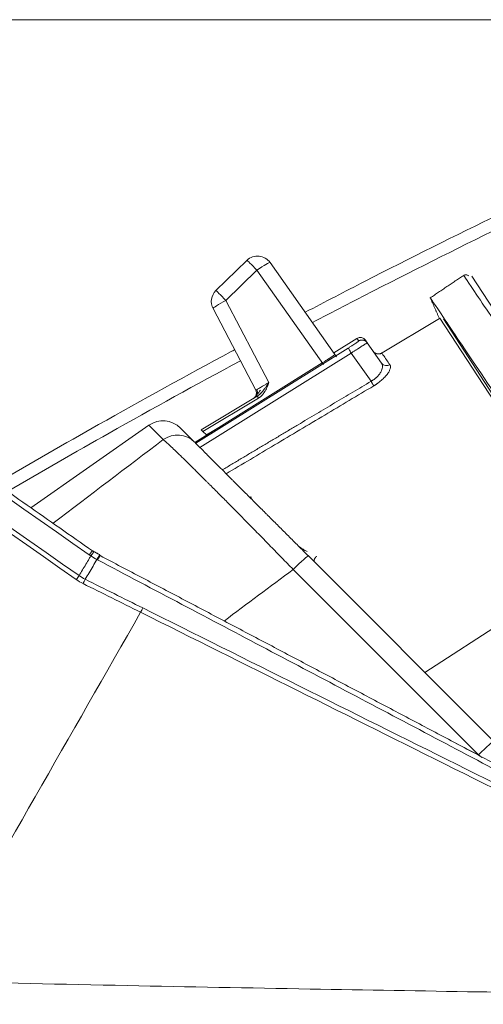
# Model space of a CAD drawing. Header units: millimetres. Extents: x -10 to 594, y 0 to 420.
# Tile 6 of 256: x 157.76 to 162.38, y 42.55 to 52.35. Entities that reach past the tile are written whole.
import ezdxf
from ezdxf.lldxf.tags import DXFTag

# ---------------------------------------------------------------- set-up
doc = ezdxf.new("R2010")
doc.units = ezdxf.units.MM
doc.layers.add('1', color=7, linetype='Continuous', true_color=0xffffff)
tags = doc.linetypes.add('DASHED', pattern=[25.72, 12.86, -12.86]).pattern_tags.tags
tags[6:7] = [DXFTag(74, 4), DXFTag(75, 0), DXFTag(340, '0'), DXFTag(46, 0.0), DXFTag(50, 0.0), DXFTag(44, 0.0), DXFTag(45, 0.0)]
tags[4:5] = [DXFTag(74, 4), DXFTag(75, 0), DXFTag(340, '0'), DXFTag(46, 0.0), DXFTag(50, 0.0), DXFTag(44, 0.0), DXFTag(45, 0.0)]

msp = doc.modelspace()

# ---------------------------------------------------------------- linework, layer by layer
at = {"layer": '1', "color": 163, "linetype": 'DASHED', "lineweight": 18}
msp.add_line((146.0011, 52.3535), (248.0011, 52.3535), dxfattribs=at)
at = {"layer": '1', "color": 155, "linetype": 'Continuous', "lineweight": 18}
for p, q in [((160.0259, 49.9583), (159.7174, 49.6579)), ((160.9166, 48.9996), (160.2569, 49.9368)), ((163.1322, 48.4646), (162.2641, 49.8014)), ((159.6887, 49.478), (160.1132, 48.6676)), ((161.9404, 49.381), (161.3557, 49.0297)), ((163.5335, 46.9839), (161.9799, 49.3762)), ((162.0625, 49.2692), (162.0533, 49.2632)), ((160.8905, 49.0387), (161.1194, 49.1818)), ((161.2051, 49.1643), (161.2231, 49.1386)), ((161.366, 48.9346), (161.2231, 49.1386)), ((160.8905, 49.0387), (160.8971, 49.0273)), ((159.5078, 48.146), (160.7741, 48.9373)), ((159.5711, 48.2721), (160.1291, 48.6074)), ((159.0499, 48.3176), (157.8765, 47.496)), ((159.5036, 48.1502), (159.3637, 48.2901)), ((159.5881, 48.2552), (159.5711, 48.2721)), ((159.6223, 48.221), (159.5881, 48.2552)), ((160.6371, 47.0167), (162.4821, 45.1717))]:
    msp.add_line(p, q, dxfattribs=at)
at = {"layer": '1', "color": 155, "linetype": 'Continuous', "lineweight": 13}
for p, q in [((160.1253, 49.8599), (159.8167, 49.5595)), ((160.7864, 48.9205), (160.1253, 49.8599)), ((159.8167, 49.5595), (160.2438, 48.7442)), ((163.513, 46.9705), (161.9456, 49.3841)), ((161.1194, 49.1818), (161.1375, 49.156)), ((161.0327, 49.0853), (159.5162, 48.1376)), ((161.0634, 49.0361), (159.5582, 48.0956)), ((161.2603, 48.7549), (161.0634, 49.0361)), ((159.5881, 48.2552), (160.1411, 48.5874)), ((159.0499, 48.3176), (159.1933, 48.1742)), ((159.7688, 48.309), (159.6223, 48.221)), ((161.7974, 45.8564), (163.513, 46.9705)), ((162.33, 45.0375), (160.485, 46.8825)), ((162.1063, 45.149), (162.33, 45.0375))]:
    msp.add_line(p, q, dxfattribs=at)
at = {"layer": '1', "color": 155, "linetype": 'Continuous', "lineweight": 18}
for centre, radius, start, end in [((160.1322, 49.8491), 0.1524, 35.14051, 134.23231), ((159.8237, 49.5487), 0.1524, 134.23231, 207.65037), ((160.057, 48.6382), 0.0635, 301, 27.65037), ((159.1904, 48.1169), 0.245, 45, 125)]:
    msp.add_arc(centre, radius, start, end, dxfattribs=at)
at = {"layer": '1', "color": 155, "linetype": 'Continuous', "lineweight": 13}
for centre, major_axis, ratio, start_param, end_param in [((160.1322, 49.8491), (0.1063, -0.1092), 0.016435, 1.653367, 3.141593), ((160.1322, 49.8491), (-0.1246, -0.0877), 0.08403, 3.141593, 4.709248), ((159.8237, 49.5487), (0.1063, -0.1092), 0.016435, 1.653367, 3.141593), ((159.8237, 49.5487), (0.135, 0.0707), 0.083724, 1.578636, 3.141593), ((159.3304, 47.977), (0.1732, 0.1732), 0.979793, 0, 1.396263), ((158.4313, 46.9854), (0.0574, 0.0819), 0.033908, 6.282928, 7.330383), ((158.4468, 46.9748), (0.0561, 0.0828), 0.025263, 0.006928, 1.046755), ((158.5126, 46.935), (0.0472, 0.0882), 0.045427, 0.015888, 1.044549), ((158.5188, 46.9317), (-0.0467, -0.0884), 0.042202, 3.141136, 4.185866), ((160.4638, 46.8435), (0.1732, 0.1732), 0.052336, 0, 1.396263), ((158.3292, 46.7784), (0.0574, 0.0819), 0.033885, 1.047197, 1.549187), ((158.3964, 46.7384), (0.0446, 0.0895), 0.03029, 1.043432, 1.544427), ((162.3089, 44.9984), (0.1732, 0.1732), 0.052336, 0, 1.396263), ((162.1092, 45.1981), (-1.2124, 0.8838), 0.000172, 4.50069, 4.529338)]:
    msp.add_ellipse(centre, major_axis=major_axis, ratio=ratio, start_param=start_param, end_param=end_param, dxfattribs=at)
at = {"layer": '1', "color": 155, "linetype": 'Continuous', "lineweight": 18}
for centre, major_axis, ratio, start_param, end_param in [((161.1531, 49.1279), (0.0364, -0.052), 0.999389, 1.570796, 3.089265), ((161.418, 48.971), (-0.052, -0.0364), 0.950579, 6.283183, 7.78589)]:
    msp.add_ellipse(centre, major_axis=major_axis, ratio=ratio, start_param=start_param, end_param=end_param, dxfattribs=at)
at = {"layer": '1', "color": 155, "linetype": 'Continuous', "lineweight": 13}
for points, degree in [([(158.4575, 47.0281), (156.7216, 48.2436), (154.9857, 49.4591), (153.2499, 50.6745)], 3), ([(153.115, 50.4904), (154.8617, 49.2673), (156.6086, 48.0442), (158.3555, 46.821)], 3), ([(158.3277, 46.7821), (156.5808, 48.0053), (154.8339, 49.2285), (153.0872, 50.4515)], 3), ([(161.1375, 49.156), (161.1377, 49.1557), (161.1363, 49.1541), (161.1288, 49.1483), (161.1163, 49.1395), (161.0995, 49.1281), (161.0793, 49.1149), (161.0565, 49.1002), (161.0408, 49.0903), (161.0327, 49.0853)], 3), ([(159.7804, 47.8734), (160.5297, 48.3197), (161.2603, 48.7549)], 2), ([(158.0967, 47.3419), (158.4618, 47.62), (158.8273, 47.8975), (159.1933, 48.1742)], 3), ([(158.473, 47.0174), (158.4679, 47.0209), (158.4627, 47.0245), (158.4575, 47.0281)], 3), ([(158.5328, 46.9812), (158.5122, 46.9921), (158.4923, 47.0042), (158.473, 47.0174)], 3), ([(158.539, 46.9779), (158.5369, 46.979), (158.5348, 46.9801), (158.5328, 46.9812)], 3), ([(160.485, 46.8825), (160.2557, 46.7115), (160.0266, 46.5402), (159.7977, 46.3687)], 3), ([(158.3949, 46.7421), (158.3715, 46.7538), (158.3491, 46.7671), (158.3277, 46.7821)], 3), ([(158.3555, 46.821), (158.3749, 46.8072), (158.3952, 46.7951), (158.4165, 46.7846)], 3), ([(158.968, 46.4562), (158.7769, 46.5515), (158.5859, 46.6468), (158.3949, 46.7421)], 3), ([(158.4165, 46.7846), (158.6076, 46.6894), (158.7987, 46.5941), (158.9897, 46.4989)], 3), ([(158.968, 46.4562), (158.2688, 45.2325), (157.5697, 44.0087), (156.8707, 42.7846)], 3), ([(158.9897, 46.4989), (158.983, 46.486), (158.9755, 46.4712), (158.968, 46.4562)], 3)]:
    msp.add_open_spline(points, degree=degree, dxfattribs=at)
at = {"layer": '1', "color": 155, "linetype": 'Continuous', "lineweight": 18}
for points, degree in [([(158.4886, 47.0674), (155.8848, 48.8906), (153.2813, 50.7136)], 2), ([(162.1823, 49.8093), (161.8497, 49.5858)], 1), ([(161.8497, 49.5858), (161.9404, 49.381)], 1), ([(161.2817, 49.0549), (161.2962, 49.0343), (161.3209, 49.0287)], 2), ([(161.3673, 49.0366), (161.3457, 49.0238), (161.3209, 49.0287)], 2), ([(161.3817, 48.9196), (161.3728, 48.9192)], 1), ([(160.1621, 48.6337), (160.1291, 48.6056)], 1), ([(160.1353, 48.6129), (160.1452, 48.619), (160.1567, 48.6285)], 2), ([(158.5622, 47.0279), (158.4865, 47.0691)], 1), ([(158.5029, 47.0576), (158.4957, 47.0623), (158.4887, 47.0674)], 2), ([(158.5654, 47.0202), (158.5597, 47.0232)], 1), ([(165.2821, 43.4687), (161.9274, 45.2513), (158.5652, 47.0198)], 2)]:
    msp.add_open_spline(points, degree=degree, dxfattribs=at)
for points, knots in [([(160.6054, 49.4421), (160.8035, 49.5459), (161.448, 49.8798), (162.0976, 50.2045), (162.5494, 50.4247)], [0, 0, 0, 0, 0.308108, 1, 1, 1, 1]), ([(162.2314, 49.8043), (162.2282, 49.8076), (162.2211, 49.8129), (162.2079, 49.8164), (162.1943, 49.8154), (162.1862, 49.8118), (162.1823, 49.8093)], [0, 0, 0, 0, 0.250011, 0.499058, 0.749315, 1, 1, 1, 1]), ([(163.9178, 47.2267), (163.8042, 47.3957), (163.5771, 47.7337), (163.1402, 48.3838), (162.6589, 49.1001), (162.2728, 49.6747), (162.1823, 49.8093), (162.1823, 49.8093)], [0, 0, 0, 0, 0.125, 0.25, 0.5, 0.75, 1, 1, 1, 1]), ([(162.1823, 49.8093), (162.1823, 49.8093), (162.2728, 49.6747), (162.6589, 49.1001), (163.1402, 48.3838), (163.5771, 47.7337), (163.8042, 47.3957), (163.9178, 47.2267)], [0, 0, 0, 0, 0.25, 0.5, 0.75, 0.875, 1, 1, 1, 1]), ([(161.8497, 49.5858), (161.8497, 49.5858), (161.9401, 49.4513), (162.3261, 48.8769), (162.8075, 48.1605), (163.2444, 47.5102), (163.4715, 47.1722), (163.5851, 47.0032)], [0, 0, 0, 0, 0.25, 0.5, 0.75, 0.875, 1, 1, 1, 1]), ([(163.5851, 47.0032), (163.4715, 47.1722), (163.2444, 47.5102), (162.8075, 48.1605), (162.3261, 48.8769), (161.9401, 49.4513), (161.8497, 49.5858), (161.8497, 49.5858)], [0, 0, 0, 0, 0.125, 0.25, 0.5, 0.75, 1, 1, 1, 1]), ([(161.2231, 49.1386), (161.2231, 49.1386), (161.2231, 49.1386), (161.2227, 49.1384), (161.2222, 49.1381), (161.2215, 49.1377), (161.2207, 49.1372), (161.2197, 49.1366), (161.2185, 49.1359), (161.2172, 49.1351), (161.2158, 49.1342), (161.2142, 49.1332), (161.2125, 49.1322), (161.2114, 49.1314), (161.2107, 49.131), (161.2107, 49.131)], [0, 0, 0, 0, 0.090552, 0.17979, 0.267715, 0.354327, 0.439627, 0.523614, 0.606288, 0.687651, 0.767702, 0.846441, 0.923868, 0.999985, 1, 1, 1, 1]), ([(157.5413, 47.7446), (157.8756, 47.9402), (158.2115, 48.1331), (158.9858, 48.5701), (159.4253, 48.8123), (159.8792, 49.0566), (159.891, 49.0629), (159.9028, 49.0693)], [0, 0, 0, 0, 0.429276, 0.429276, 0.985199, 0.985199, 1, 1, 1, 1]), ([(160.9, 49.0222), (160.9001, 49.022), (160.9, 49.0217), (160.8993, 49.0209), (160.8982, 49.0198), (160.8963, 49.0182), (160.8949, 49.0171), (160.8946, 49.0168), (160.8939, 49.0164), (160.8936, 49.0161), (160.8926, 49.0153), (160.8919, 49.0148), (160.8896, 49.0131), (160.8862, 49.0106), (160.8821, 49.0076), (160.8787, 49.0053), (160.8769, 49.0041), (160.8751, 49.0028), (160.8738, 49.0019), (160.8732, 49.0015), (160.8699, 48.9992), (160.8672, 48.9974), (160.8614, 48.9935), (160.8553, 48.9894), (160.8487, 48.985), (160.8443, 48.9822), (160.8435, 48.9816), (160.8417, 48.9804), (160.8408, 48.9798), (160.8381, 48.9781), (160.8363, 48.9769), (160.8308, 48.9733), (160.8233, 48.9684), (160.8154, 48.9634), (160.8095, 48.9596), (160.8074, 48.9583), (160.8044, 48.9563), (160.8034, 48.9557), (160.8013, 48.9544), (160.8003, 48.9537), (160.7951, 48.9504), (160.791, 48.9478), (160.7826, 48.9426), (160.7784, 48.9399), (160.7741, 48.9373)], [0, 0, 0, 0, 0.0625, 0.0625, 0.125, 0.1875, 0.1875, 0.203125, 0.203125, 0.21875, 0.21875, 0.25, 0.25, 0.3125, 0.375, 0.375, 0.40625, 0.421875, 0.421875, 0.4375, 0.4375, 0.5, 0.5, 0.5625, 0.625, 0.625, 0.640625, 0.640625, 0.65625, 0.65625, 0.6875, 0.6875, 0.75, 0.8125, 0.8125, 0.84375, 0.84375, 0.859375, 0.859375, 0.875, 0.875, 0.9375, 0.9375, 1, 1, 1, 1]), ([(161.3748, 48.906), (161.3748, 48.906), (161.3747, 48.9087), (161.3742, 48.9145), (161.3723, 48.9221), (161.3696, 48.929), (161.3672, 48.9327), (161.366, 48.9346)], [0, 0, 0, 0, 0.000011, 0.240014, 0.533482, 0.766711, 1, 1, 1, 1]), ([(161.2873, 48.7095), (161.2895, 48.7108), (161.2939, 48.7135), (161.3005, 48.7176), (161.3069, 48.7217), (161.3133, 48.726), (161.3196, 48.7302), (161.3258, 48.7346), (161.337, 48.7427), (161.3459, 48.7495), (161.3525, 48.7549), (161.3525, 48.7549)], [0, 0, 0, 0, 0.095712, 0.191261, 0.286622, 0.381772, 0.476691, 0.571372, 0.66582, 0.999361, 1, 1, 1, 1]), ([(160.1598, 48.6668), (160.1478, 48.6507), (160.1319, 48.6299), (160.1149, 48.609), (160.1092, 48.6017), (160.1069, 48.5989)], [0, 0, 0, 0, 0.477607, 0.732803, 1, 1, 1, 1]), ([(160.1236, 48.6724), (160.1272, 48.6652), (160.1308, 48.654), (160.1313, 48.6381), (160.1301, 48.6301), (160.129, 48.6262)], [0, 0, 0, 0, 0.480064, 0.737459, 1, 1, 1, 1]), ([(159.5036, 48.1502), (159.5104, 48.1434), (159.5185, 48.1353), (159.5372, 48.1166), (159.5478, 48.106), (159.5717, 48.0821), (159.5849, 48.0689), (159.6066, 48.0472), (159.6142, 48.0396), (159.6241, 48.0297), (159.6261, 48.0277), (159.6301, 48.0237), (159.6322, 48.0216), (159.6384, 48.0154), (159.6425, 48.0113), (159.6638, 47.99), (159.6819, 47.9719), (159.7204, 47.9334), (159.7406, 47.9132), (159.7834, 47.8705), (159.8058, 47.848), (159.8411, 47.8127), (159.8531, 47.8007), (159.8716, 47.7822), (159.8778, 47.776), (159.8873, 47.7665), (159.8904, 47.7634), (159.8968, 47.757), (159.9, 47.7538), (159.9288, 47.725), (159.9551, 47.6987), (160.0093, 47.6445), (160.0649, 47.5889), (160.1235, 47.5303), (160.1685, 47.4853), (160.1837, 47.4701), (160.2067, 47.4471), (160.2183, 47.4355), (160.23, 47.4238), (160.2379, 47.4159), (160.2418, 47.412), (160.2771, 47.3767), (160.3089, 47.3449), (160.3729, 47.2809), (160.4052, 47.2486), (160.4704, 47.1834), (160.5033, 47.1505), (160.5698, 47.084), (160.6033, 47.0505), (160.6371, 47.0167)], [0, 0, 0, 0, 0.0625, 0.0625, 0.125, 0.125, 0.1875, 0.1875, 0.21875, 0.21875, 0.226563, 0.226563, 0.234375, 0.234375, 0.25, 0.25, 0.3125, 0.3125, 0.375, 0.375, 0.4375, 0.4375, 0.46875, 0.46875, 0.484375, 0.484375, 0.492188, 0.492188, 0.5, 0.5, 0.5625, 0.5625, 0.625, 0.6875, 0.6875, 0.71875, 0.71875, 0.734375, 0.742188, 0.742188, 0.75, 0.75, 0.8125, 0.8125, 0.875, 0.875, 0.9375, 0.9375, 1, 1, 1, 1]), ([(159.8296, 47.8242), (159.8272, 47.8266), (159.8241, 47.8303), (159.8215, 47.8344), (159.8208, 47.8357)], [0, 0, 0, 0, 0.693866, 1, 1, 1, 1]), ([(160.6237, 47.0608), (160.6163, 47.0646), (160.6028, 47.0718), (160.5851, 47.0821), (160.5707, 47.0911), (160.5588, 47.0993), (160.5484, 47.1072), (160.5394, 47.1147), (160.5341, 47.1198), (160.5315, 47.1223)], [0, 0, 0, 0, 0.217495, 0.401468, 0.544931, 0.675042, 0.792484, 0.900869, 1, 1, 1, 1]), ([(173.8941, 42.5549), (173.3726, 42.5583), (172.3724, 42.5652), (170.9389, 42.5766), (169.7819, 42.5869), (168.8412, 42.5959), (168.0312, 42.6042), (167.1236, 42.6141), (166.0952, 42.6262), (164.9461, 42.6407), (163.676, 42.6582), (162.2319, 42.68), (160.6052, 42.7073), (158.7973, 42.7414), (156.9131, 42.7821), (155.0209, 42.8292), (152.8952, 42.8898), (151.3689, 42.9409), (150.4566, 42.9746), (150.422, 42.9759)], [0, 0, 0, 0, 0.066597, 0.12773, 0.183062, 0.214365, 0.247872, 0.286516, 0.330298, 0.379226, 0.433309, 0.49256, 0.563726, 0.641171, 0.723599, 0.804592, 0.883133, 0.995563, 1, 1, 1, 1])]:
    msp.add_open_spline(points, degree=3, knots=knots, dxfattribs=at)
at = {"layer": '1', "color": 155, "linetype": 'Continuous', "lineweight": 13}
for points, knots in [([(162.6315, 50.3279), (162.1823, 50.1089), (161.7356, 49.8856), (161.0862, 49.5528), (160.8816, 49.4467), (160.6775, 49.3398)], [0, 0, 0, 0, 0.684199, 0.684199, 1, 1, 1, 1]), ([(161.2107, 49.131), (161.2087, 49.1297), (161.204, 49.1268), (161.1958, 49.1216), (161.1865, 49.1156), (161.177, 49.1095), (161.1677, 49.1036), (161.1589, 49.0979), (161.1495, 49.0919), (161.1397, 49.0856), (161.1296, 49.079), (161.1191, 49.0722), (161.1083, 49.0653), (161.0973, 49.0581), (161.0861, 49.0509), (161.0748, 49.0435), (161.0672, 49.0386), (161.0634, 49.0361)], [0, 0, 0, 0, 0.086262, 0.170706, 0.253332, 0.334144, 0.394604, 0.455072, 0.51555, 0.576039, 0.636544, 0.697064, 0.757604, 0.818166, 0.87875, 0.939361, 1, 1, 1, 1]), ([(161.0634, 49.0361), (161.0593, 49.0426), (161.0554, 49.049), (161.048, 49.0607), (161.0447, 49.066), (161.0391, 49.075), (161.0369, 49.0786), (161.0337, 49.0836), (161.0328, 49.085), (161.0327, 49.0853)], [0, 0, 0, 0, 0.25, 0.25, 0.5, 0.5, 0.75, 0.75, 1, 1, 1, 1]), ([(161.449, 48.9192), (161.4355, 48.9384), (161.4094, 48.9756), (161.3809, 49.0163), (161.3686, 49.0339), (161.3668, 49.0364), (161.3668, 49.0364)], [0, 0, 0, 0, 0.248131, 0.54572, 0.859793, 1, 1, 1, 1]), ([(159.9606, 48.959), (159.5227, 48.7234), (158.7473, 48.2961), (157.9799, 47.8553), (157.6449, 47.6594)], [0, 0, 0, 0, 0.561382, 1, 1, 1, 1]), ([(161.2603, 48.7549), (161.2629, 48.7564), (161.2682, 48.7594), (161.2758, 48.7641), (161.2833, 48.7691), (161.2906, 48.7743), (161.2977, 48.7797), (161.3045, 48.7852), (161.3111, 48.7909), (161.3175, 48.7968), (161.3306, 48.8097), (161.3486, 48.8312), (161.3643, 48.8583), (161.3733, 48.884), (161.375, 48.8987), (161.3748, 48.906)], [0, 0, 0, 0, 0.035687, 0.071394, 0.107161, 0.143031, 0.179045, 0.215244, 0.251669, 0.288359, 0.325354, 0.490213, 0.673826, 0.822068, 1, 1, 1, 1]), ([(161.3525, 48.7549), (161.3594, 48.7605), (161.3786, 48.7769), (161.4075, 48.8061), (161.4316, 48.8376), (161.4478, 48.8668), (161.4539, 48.8864), (161.4549, 48.8999), (161.4542, 48.9065), (161.4529, 48.9114), (161.4514, 48.9154), (161.4499, 48.9178), (161.449, 48.9192)], [0, 0, 0, 0, 0.085423, 0.247033, 0.430983, 0.570532, 0.744207, 0.813693, 0.880785, 0.914115, 0.953852, 1, 1, 1, 1]), ([(159.8191, 47.8347), (159.9798, 47.9305), (160.3069, 48.1254), (160.7963, 48.417), (161.125, 48.6128), (161.2873, 48.7095)], [0, 0, 0, 0, 0.328367, 0.668472, 1, 1, 1, 1]), ([(160.2438, 48.7442), (160.2397, 48.7416), (160.2269, 48.7335), (160.2055, 48.7202), (160.1818, 48.7056), (160.1614, 48.6933), (160.1447, 48.6835), (160.1313, 48.676), (160.1212, 48.6705), (160.1149, 48.6676), (160.1134, 48.6674), (160.1132, 48.6676)], [0, 0, 0, 0, 0.060906, 0.19126, 0.320346, 0.440307, 0.552007, 0.663214, 0.774399, 0.891967, 1, 1, 1, 1]), ([(160.1411, 48.5874), (160.1428, 48.5885), (160.1463, 48.5907), (160.1514, 48.5942), (160.1563, 48.5979), (160.1611, 48.6018), (160.1657, 48.6058), (160.1702, 48.61), (160.1745, 48.6144), (160.1786, 48.6188), (160.1826, 48.6234), (160.1864, 48.628), (160.1901, 48.6328), (160.1937, 48.6376), (160.1971, 48.6426), (160.2004, 48.6475), (160.2035, 48.6526), (160.21, 48.6635), (160.2187, 48.6803), (160.2285, 48.7027), (160.2366, 48.7238), (160.2415, 48.7376), (160.2438, 48.7442)], [0, 0, 0, 0, 0.032373, 0.064668, 0.096872, 0.128974, 0.16098, 0.192894, 0.224716, 0.256446, 0.28808, 0.319619, 0.351068, 0.382426, 0.413693, 0.44487, 0.475954, 0.506945, 0.644005, 0.77157, 0.890099, 1, 1, 1, 1]), ([(160.1567, 48.6285), (160.1576, 48.6293), (160.164, 48.6353), (160.1757, 48.6477), (160.1904, 48.6659), (160.2052, 48.6859), (160.2164, 48.7022), (160.2256, 48.7161), (160.2321, 48.7259), (160.2384, 48.7357), (160.2422, 48.7417), (160.2438, 48.7442)], [0, 0, 0, 0, 0.025366, 0.182352, 0.353717, 0.511233, 0.696616, 0.76147, 0.854495, 0.937906, 1, 1, 1, 1]), ([(160.485, 46.8825), (160.4471, 46.9216), (160.4096, 46.9603), (160.3352, 47.0369), (160.2613, 47.1128), (160.1887, 47.1871), (160.1167, 47.2607), (160.081, 47.2972), (160.0411, 47.3377), (160.0367, 47.3422), (160.0279, 47.3512), (160.0147, 47.3646), (159.9842, 47.3957), (159.9585, 47.4218), (159.9076, 47.4733), (159.8414, 47.5403), (159.7784, 47.6039), (159.7169, 47.6657), (159.687, 47.6957), (159.6542, 47.7285), (159.6506, 47.7321), (159.6434, 47.7393), (159.6397, 47.7429), (159.629, 47.7537), (159.6077, 47.7749), (159.5871, 47.7954), (159.5467, 47.8355), (159.521, 47.861), (159.472, 47.9094), (159.4487, 47.9323), (159.4043, 47.9757), (159.3834, 47.9961), (159.3586, 48.02), (159.3538, 48.0247), (159.3466, 48.0316), (159.3442, 48.0339), (159.3395, 48.0384), (159.3278, 48.0496), (159.3167, 48.0603), (159.2912, 48.0846), (159.26, 48.1141), (159.2344, 48.1377), (159.2202, 48.1505), (159.2174, 48.153), (159.2121, 48.1578), (159.2095, 48.16), (159.2021, 48.1666), (159.1975, 48.1706), (159.1933, 48.1742)], [0, 0, 0, 0, 0.0625, 0.0625, 0.125, 0.1875, 0.1875, 0.25, 0.25, 0.257812, 0.257812, 0.265625, 0.28125, 0.3125, 0.3125, 0.375, 0.4375, 0.4375, 0.5, 0.5, 0.507812, 0.507812, 0.515625, 0.515625, 0.53125, 0.5625, 0.5625, 0.625, 0.625, 0.6875, 0.6875, 0.75, 0.75, 0.765625, 0.765625, 0.773437, 0.773437, 0.78125, 0.8125, 0.8125, 0.875, 0.9375, 0.9375, 0.953125, 0.953125, 0.96875, 0.96875, 1, 1, 1, 1]), ([(158.3555, 46.821), (158.3667, 46.8397), (158.3779, 46.8585), (158.4116, 46.9148), (158.4342, 46.9525), (158.4621, 46.9992), (158.4676, 47.0083), (158.473, 47.0174)], [0, 0, 0, 0, 0.286002, 0.286002, 0.860887, 0.860887, 1, 1, 1, 1]), ([(158.5328, 46.9812), (158.5199, 46.9594), (158.507, 46.9376), (158.4683, 46.8721), (158.4424, 46.8283), (158.4165, 46.7846)], [0, 0, 0, 0, 0.332359, 0.332359, 1, 1, 1, 1]), ([(165.2562, 43.4275), (164.9766, 43.576), (164.697, 43.7244), (164.1376, 44.0209), (163.8578, 44.1691), (163.2982, 44.4653), (163.0184, 44.6133), (162.4586, 44.9092), (162.1787, 45.0571), (161.339, 45.5007), (160.779, 45.7963), (159.6591, 46.3872), (159.099, 46.6826), (158.539, 46.9779)], [0, 0, 0, 0, 0.125, 0.125, 0.25, 0.25, 0.375, 0.375, 0.5, 0.5, 0.75, 0.75, 1, 1, 1, 1]), ([(165.2098, 43.344), (164.6896, 43.6031), (164.1693, 43.8624), (163.1289, 44.381), (162.6088, 44.6403), (161.0483, 45.4185), (160.0081, 45.9373), (158.968, 46.4562)], [0, 0, 0, 0, 0.25, 0.25, 0.5, 0.5, 1, 1, 1, 1]), ([(158.9897, 46.4989), (159.5099, 46.2396), (160.0301, 45.9804), (161.0704, 45.4618), (161.5906, 45.2025), (162.6309, 44.6839), (163.1511, 44.4245), (164.1914, 43.9058), (164.7115, 43.6464), (165.2316, 43.3869)], [0, 0, 0, 0, 0.25, 0.25, 0.5, 0.5, 0.75, 0.75, 1, 1, 1, 1])]:
    msp.add_open_spline(points, degree=3, knots=knots, dxfattribs=at)
for points, weights in [([(161.2231, 49.1386), (161.2027, 49.1678), (161.1677, 49.1749), (161.1375, 49.156)], [1.15917739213, 0.946946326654, 0.94694086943, 1.15916102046]), ([(161.2873, 48.7095), (161.2824, 48.7177), (161.2725, 48.7344), (161.2603, 48.7549)], [1.07735408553, 0.975182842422, 0.974224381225, 1.07447870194]), ([(160.1291, 48.6074), (160.1291, 48.6074), (160.1339, 48.5993), (160.1411, 48.5874)], [1.15193311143, 0.949351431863, 0.949355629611, 1.15194570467]), ([(160.0653, 47.6098), (160.0643, 47.5965), (160.0687, 47.5851), (160.0768, 47.577)], [1.00097040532, 1.00975507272, 1.07818263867, 1.20625310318]), ([(160.7178, 47.0132), (160.6947, 46.9918), (160.6867, 46.9671), (160.699, 46.9548)], [1.19017743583, 0.936607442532, 0.936607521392, 1.1901776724])]:
    msp.add_rational_spline(points, weights, degree=3, dxfattribs=at)

doc.saveas('drawing.dxf')
